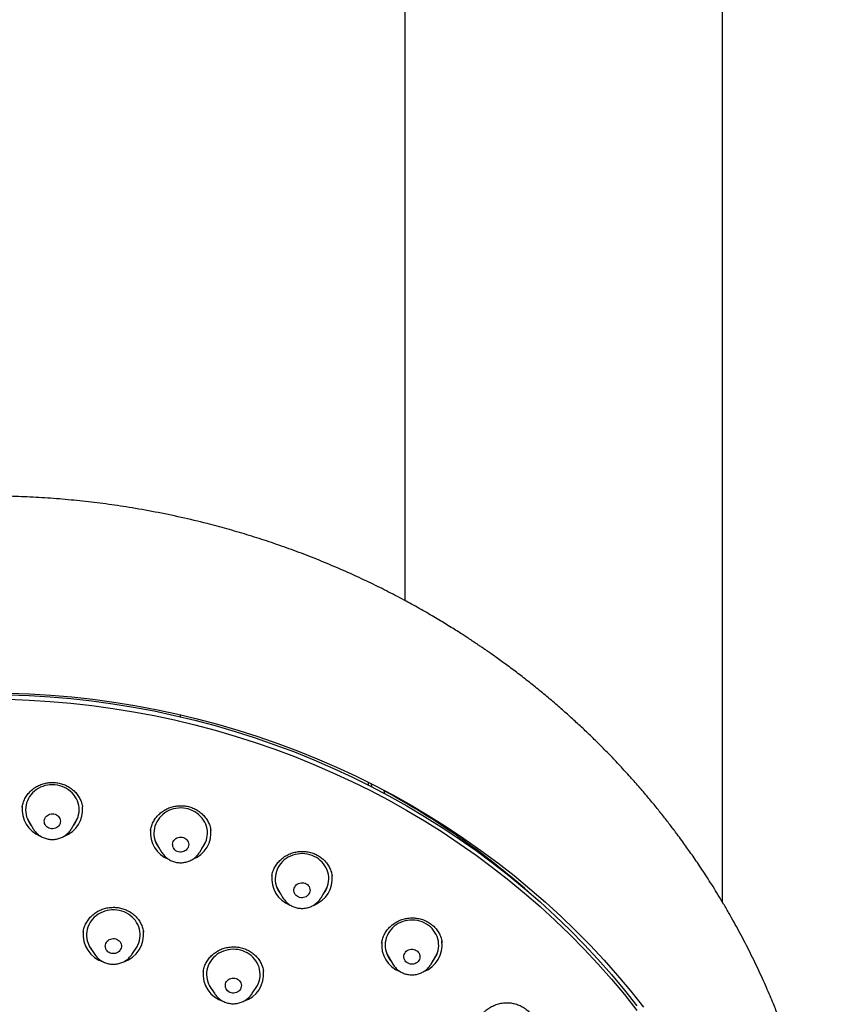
# Model space of a CAD drawing. Header units: millimetres. Extents: x 8 to 1577, y 12 to 2536.
# Tile 60 of 66: x 772 to 817, y 2166 to 2221. Entities that reach past the tile are written whole.
import ezdxf

# ---------------------------------------------------------------- set-up
doc = ezdxf.new("R2010")
doc.units = ezdxf.units.MM

msp = doc.modelspace()

# ---------------------------------------------------------------- linework, layer by layer
at = {"color": 7, "linetype": 'Continuous', "lineweight": 30}
for p, q in [((793.199, 2319.391), (793.199, 2188.208)), ((810.999, 2171.317), (810.999, 2319.391)), ((780.615, 2181.816), (780.615, 2181.706)), ((791.174, 2177.868), (791.164, 2178.017)), ((791.349, 2177.782), (791.338, 2177.94)), ((792.076, 2177.394), (792.046, 2177.572)), ((771.772, 2176.638), (771.771, 2176.631)), ((775.151, 2176.638), (775.149, 2176.656)), ((772.047, 2176.013), (772.391, 2175.43)), ((774.53, 2175.43), (774.874, 2176.013)), ((772.198, 2175.757), (772.153, 2175.801)), ((774.53, 2175.43), (774.523, 2175.418)), ((774.762, 2175.795), (774.725, 2175.76)), ((782.341, 2175.335), (782.34, 2175.342)), ((779.234, 2174.712), (779.578, 2174.128)), ((781.718, 2174.128), (782.061, 2174.712)), ((779.386, 2174.454), (779.345, 2174.494)), ((781.95, 2174.496), (781.913, 2174.461)), ((779.578, 2174.128), (779.573, 2174.137)), ((781.718, 2174.128), (781.709, 2174.115)), ((785.756, 2172.786), (785.751, 2172.761)), ((789.135, 2172.791), (789.133, 2172.803)), ((786.029, 2172.156), (786.373, 2171.572)), ((788.513, 2171.572), (788.856, 2172.156)), ((788.513, 2171.572), (788.504, 2171.558)), ((788.747, 2171.942), (788.71, 2171.907)), ((775.529, 2168.866), (775.839, 2168.396)), ((775.574, 2168.799), (775.565, 2168.808)), ((777.916, 2168.396), (778.226, 2168.866)), ((778.193, 2168.813), (778.185, 2168.805)), ((795.292, 2169.065), (795.289, 2169.077)), ((792.187, 2168.437), (792.53, 2167.854)), ((794.67, 2167.854), (795.014, 2168.437)), ((794.906, 2168.227), (794.869, 2168.191)), ((781.914, 2167.449), (781.911, 2167.429)), ((785.286, 2167.453), (785.285, 2167.461)), ((782.25, 2166.656), (782.56, 2166.186)), ((782.295, 2166.589), (782.278, 2166.607)), ((784.637, 2166.186), (784.947, 2166.656)), ((784.637, 2166.186), (784.629, 2166.174))]:
    msp.add_line(p, q, dxfattribs=at)
at = {"color": 7, "linetype": 'Continuous', "lineweight": 30, "flags": 128}
for points in [[(770.991, 2183.028), (772.18, 2182.984), (773.367, 2182.911), (774.552, 2182.809), (775.733, 2182.678), (776.911, 2182.517), (778.084, 2182.328), (779.251, 2182.11), (780.411, 2181.863), (781.564, 2181.588), (782.71, 2181.284), (783.846, 2180.953), (784.973, 2180.593), (786.089, 2180.206), (787.194, 2179.792), (788.287, 2179.351), (789.368, 2178.882), (790.435, 2178.388), (791.488, 2177.867), (792.526, 2177.321), (793.549, 2176.749), (794.555, 2176.153), (795.544, 2175.532), (796.516, 2174.886), (797.469, 2174.217), (798.404, 2173.525), (799.318, 2172.81), (800.213, 2172.073), (801.087, 2171.314), (801.939, 2170.534), (802.769, 2169.733), (803.577, 2168.912), (804.362, 2168.071), (805.122, 2167.212), (805.859, 2166.333), (806.571, 2165.438)], [(770.979, 2182.93), (772.156, 2182.887), (773.332, 2182.815), (774.505, 2182.713), (775.675, 2182.583), (776.841, 2182.424), (778.002, 2182.237), (779.157, 2182.021), (780.306, 2181.777), (781.448, 2181.504), (782.582, 2181.204), (783.707, 2180.875), (784.822, 2180.52), (785.928, 2180.136), (787.022, 2179.726), (788.104, 2179.289), (789.174, 2178.826), (790.231, 2178.336), (791.273, 2177.821), (792.301, 2177.28), (793.313, 2176.714), (794.31, 2176.123), (795.289, 2175.508), (796.251, 2174.869), (797.195, 2174.207), (798.12, 2173.521), (799.026, 2172.813), (799.912, 2172.084), (800.777, 2171.332), (801.621, 2170.56), (802.443, 2169.767), (803.243, 2168.954), (804.019, 2168.121), (804.773, 2167.27), (805.502, 2166.401), (806.207, 2165.514)], [(770.979, 2182.674), (772.156, 2182.631), (773.332, 2182.558), (774.505, 2182.457), (775.675, 2182.327), (776.841, 2182.168), (778.002, 2181.98), (779.157, 2181.764), (780.306, 2181.52), (781.448, 2181.248), (782.582, 2180.947), (783.707, 2180.619), (784.822, 2180.263), (785.928, 2179.88), (787.022, 2179.47), (788.104, 2179.033), (789.174, 2178.569), (790.231, 2178.08), (791.273, 2177.564), (792.301, 2177.023), (793.313, 2176.457), (794.31, 2175.866), (795.289, 2175.251), (796.251, 2174.613), (797.195, 2173.95), (798.12, 2173.265), (799.026, 2172.557), (799.912, 2171.827), (800.777, 2171.076), (801.621, 2170.303), (802.443, 2169.51), (803.243, 2168.697), (804.019, 2167.865), (804.773, 2167.014), (805.502, 2166.144), (806.207, 2165.257)], [(774.636, 2175.609), (774.655, 2175.632), (774.734, 2175.74), (774.802, 2175.853), (774.858, 2175.972), (774.902, 2176.096), (774.934, 2176.222), (774.954, 2176.351), (774.961, 2176.481), (774.955, 2176.611), (774.936, 2176.74), (774.905, 2176.867), (774.861, 2176.991), (774.805, 2177.11), (774.738, 2177.224), (774.66, 2177.331), (774.572, 2177.432), (774.474, 2177.524), (774.368, 2177.607), (774.254, 2177.681), (774.133, 2177.745), (774.006, 2177.798), (773.875, 2177.84), (773.74, 2177.87), (773.603, 2177.888), (773.465, 2177.895), (773.326, 2177.889), (773.189, 2177.871), (773.054, 2177.842), (772.923, 2177.801), (772.796, 2177.749), (772.675, 2177.686), (772.56, 2177.612), (772.453, 2177.529), (772.355, 2177.438), (772.266, 2177.338), (772.188, 2177.23), (772.12, 2177.117), (772.064, 2176.998), (772.019, 2176.875), (771.987, 2176.748), (771.968, 2176.619), (771.961, 2176.489), (771.967, 2176.359), (771.985, 2176.23), (772.017, 2176.103), (772.06, 2175.98), (772.116, 2175.86), (772.183, 2175.746), (772.261, 2175.639), (772.285, 2175.609)], [(781.823, 2174.308), (781.837, 2174.325), (781.916, 2174.431), (781.985, 2174.545), (782.042, 2174.663), (782.087, 2174.786), (782.12, 2174.913), (782.14, 2175.042), (782.148, 2175.172), (782.142, 2175.302), (782.124, 2175.431), (782.094, 2175.558), (782.051, 2175.682), (781.996, 2175.801), (781.93, 2175.915), (781.852, 2176.023), (781.765, 2176.124), (781.668, 2176.217), (781.562, 2176.301), (781.448, 2176.376), (781.328, 2176.44), (781.201, 2176.493), (781.07, 2176.536), (780.936, 2176.567), (780.799, 2176.586), (780.66, 2176.593), (780.522, 2176.588), (780.385, 2176.571), (780.249, 2176.542), (780.118, 2176.502), (779.99, 2176.45), (779.869, 2176.388), (779.754, 2176.315), (779.647, 2176.233), (779.548, 2176.142), (779.458, 2176.042), (779.379, 2175.935), (779.311, 2175.822), (779.254, 2175.704), (779.209, 2175.581), (779.176, 2175.454), (779.155, 2175.325), (779.148, 2175.195), (779.153, 2175.065), (779.171, 2174.936), (779.202, 2174.809), (779.245, 2174.685), (779.299, 2174.566), (779.366, 2174.451), (779.443, 2174.343), (779.472, 2174.308)], [(773.418, 2175.425), (773.343, 2175.437), (773.271, 2175.462), (773.205, 2175.498), (773.146, 2175.543), (773.096, 2175.598), (773.057, 2175.659), (773.029, 2175.726), (773.014, 2175.796), (773.011, 2175.868), (773.022, 2175.939), (773.045, 2176.007), (773.08, 2176.071), (773.126, 2176.128), (773.182, 2176.177), (773.245, 2176.217), (773.315, 2176.246), (773.389, 2176.263), (773.465, 2176.268), (773.541, 2176.262), (773.615, 2176.243), (773.684, 2176.213), (773.747, 2176.172), (773.802, 2176.122), (773.846, 2176.063), (773.88, 2175.999), (773.902, 2175.93), (773.91, 2175.859), (773.906, 2175.787), (773.89, 2175.718), (773.86, 2175.651), (773.82, 2175.591), (773.769, 2175.537), (773.709, 2175.493), (773.642, 2175.458), (773.57, 2175.435), (773.494, 2175.424), (773.418, 2175.425)], [(780.521, 2174.138), (780.45, 2174.164), (780.384, 2174.201), (780.327, 2174.248), (780.278, 2174.303), (780.24, 2174.365), (780.214, 2174.433), (780.2, 2174.503), (780.199, 2174.575), (780.211, 2174.646), (780.236, 2174.714), (780.272, 2174.777), (780.319, 2174.833), (780.376, 2174.881), (780.441, 2174.919), (780.511, 2174.947), (780.585, 2174.963), (780.662, 2174.966), (780.737, 2174.958), (780.811, 2174.938), (780.879, 2174.906), (780.941, 2174.864), (780.995, 2174.813), (781.038, 2174.754), (781.07, 2174.689), (781.09, 2174.62), (781.098, 2174.549), (781.092, 2174.477), (781.074, 2174.408), (781.043, 2174.342), (781.001, 2174.282), (780.949, 2174.23), (780.888, 2174.186), (780.82, 2174.153), (780.748, 2174.132), (780.672, 2174.122), (780.596, 2174.124), (780.521, 2174.138)], [(788.618, 2171.751), (788.627, 2171.762), (788.707, 2171.868), (788.776, 2171.981), (788.834, 2172.1), (788.88, 2172.222), (788.913, 2172.349), (788.934, 2172.477), (788.943, 2172.607), (788.938, 2172.738), (788.921, 2172.867), (788.891, 2172.994), (788.849, 2173.118), (788.795, 2173.238), (788.729, 2173.352), (788.652, 2173.461), (788.565, 2173.562), (788.469, 2173.655), (788.363, 2173.74), (788.25, 2173.815), (788.13, 2173.88), (788.004, 2173.934), (787.873, 2173.977), (787.739, 2174.009), (787.602, 2174.029), (787.464, 2174.037), (787.325, 2174.032), (787.188, 2174.016), (787.053, 2173.988), (786.921, 2173.948), (786.793, 2173.898), (786.671, 2173.836), (786.556, 2173.764), (786.448, 2173.682), (786.349, 2173.591), (786.259, 2173.492), (786.179, 2173.386), (786.11, 2173.273), (786.052, 2173.155), (786.006, 2173.032), (785.972, 2172.906), (785.951, 2172.777), (785.943, 2172.647), (785.947, 2172.517), (785.965, 2172.388), (785.994, 2172.26), (786.037, 2172.136), (786.091, 2172.017), (786.157, 2171.902), (786.233, 2171.794), (786.267, 2171.751)], [(787.237, 2171.612), (787.172, 2171.65), (787.115, 2171.698), (787.068, 2171.754), (787.031, 2171.817), (787.006, 2171.885), (786.994, 2171.956), (786.995, 2172.027), (787.008, 2172.098), (787.034, 2172.165), (787.072, 2172.228), (787.121, 2172.283), (787.178, 2172.33), (787.244, 2172.367), (787.315, 2172.393), (787.39, 2172.407), (787.466, 2172.41), (787.542, 2172.4), (787.614, 2172.379), (787.682, 2172.346), (787.743, 2172.302), (787.795, 2172.25), (787.838, 2172.19), (787.868, 2172.125), (787.887, 2172.055), (787.893, 2171.984), (787.886, 2171.912), (787.866, 2171.843), (787.834, 2171.778), (787.79, 2171.719), (787.737, 2171.668), (787.675, 2171.626), (787.607, 2171.594), (787.534, 2171.573), (787.458, 2171.565), (787.382, 2171.569), (787.307, 2171.584), (787.237, 2171.612)], [(778.067, 2168.625), (778.12, 2168.695), (778.192, 2168.806), (778.253, 2168.923), (778.303, 2169.045), (778.34, 2169.17), (778.364, 2169.298), (778.376, 2169.428), (778.375, 2169.558), (778.361, 2169.688), (778.335, 2169.816), (778.296, 2169.941), (778.245, 2170.062), (778.183, 2170.178), (778.109, 2170.288), (778.025, 2170.392), (777.931, 2170.487), (777.828, 2170.574), (777.717, 2170.652), (777.598, 2170.72), (777.474, 2170.777), (777.345, 2170.823), (777.211, 2170.858), (777.075, 2170.881), (776.937, 2170.892), (776.798, 2170.892), (776.66, 2170.879), (776.524, 2170.854), (776.391, 2170.817), (776.262, 2170.77), (776.139, 2170.711), (776.021, 2170.642), (775.911, 2170.562), (775.81, 2170.474), (775.717, 2170.377), (775.634, 2170.273), (775.562, 2170.162), (775.501, 2170.045), (775.452, 2169.923), (775.415, 2169.798), (775.39, 2169.67), (775.378, 2169.54), (775.379, 2169.41), (775.393, 2169.28), (775.419, 2169.152), (775.458, 2169.027), (775.509, 2168.906), (775.572, 2168.79), (775.645, 2168.68), (775.688, 2168.625)], [(794.776, 2168.033), (794.779, 2168.037), (794.86, 2168.143), (794.93, 2168.256), (794.988, 2168.374), (795.035, 2168.496), (795.069, 2168.623), (795.091, 2168.751), (795.1, 2168.881), (795.096, 2169.011), (795.08, 2169.14), (795.051, 2169.268), (795.009, 2169.392), (794.956, 2169.512), (794.891, 2169.627), (794.815, 2169.736), (794.728, 2169.838), (794.632, 2169.932), (794.527, 2170.017), (794.415, 2170.092), (794.295, 2170.158), (794.169, 2170.213), (794.039, 2170.257), (793.905, 2170.289), (793.768, 2170.309), (793.63, 2170.318), (793.491, 2170.314), (793.354, 2170.299), (793.218, 2170.272), (793.086, 2170.233), (792.958, 2170.182), (792.836, 2170.121), (792.72, 2170.05), (792.612, 2169.969), (792.512, 2169.878), (792.421, 2169.78), (792.341, 2169.674), (792.271, 2169.562), (792.212, 2169.444), (792.166, 2169.321), (792.131, 2169.195), (792.11, 2169.066), (792.1, 2168.936), (792.104, 2168.806), (792.121, 2168.677), (792.15, 2168.55), (792.191, 2168.425), (792.245, 2168.305), (792.31, 2168.19), (792.386, 2168.081), (792.425, 2168.033)], [(776.777, 2168.449), (776.704, 2168.471), (776.637, 2168.504), (776.576, 2168.548), (776.524, 2168.6), (776.482, 2168.66), (776.451, 2168.726), (776.433, 2168.795), (776.427, 2168.867), (776.435, 2168.938), (776.455, 2169.007), (776.487, 2169.072), (776.531, 2169.131), (776.584, 2169.182), (776.646, 2169.224), (776.715, 2169.256), (776.788, 2169.276), (776.864, 2169.284), (776.94, 2169.28), (777.014, 2169.264), (777.085, 2169.237), (777.149, 2169.198), (777.206, 2169.15), (777.253, 2169.094), (777.289, 2169.031), (777.314, 2168.963), (777.326, 2168.892), (777.325, 2168.821), (777.311, 2168.75), (777.285, 2168.683), (777.247, 2168.621), (777.198, 2168.565), (777.14, 2168.519), (777.075, 2168.482), (777.004, 2168.456), (776.929, 2168.441), (776.853, 2168.439), (776.777, 2168.449)], [(784.788, 2166.415), (784.807, 2166.439), (784.884, 2166.548), (784.95, 2166.662), (785.004, 2166.782), (785.047, 2166.906), (785.077, 2167.033), (785.094, 2167.162), (785.098, 2167.293), (785.09, 2167.423), (785.069, 2167.551), (785.036, 2167.678), (784.99, 2167.8), (784.932, 2167.919), (784.863, 2168.032), (784.784, 2168.138), (784.694, 2168.237), (784.594, 2168.328), (784.487, 2168.41), (784.371, 2168.482), (784.249, 2168.544), (784.122, 2168.595), (783.99, 2168.635), (783.855, 2168.663), (783.717, 2168.679), (783.579, 2168.683), (783.44, 2168.676), (783.303, 2168.656), (783.169, 2168.624), (783.038, 2168.581), (782.912, 2168.527), (782.792, 2168.462), (782.679, 2168.387), (782.573, 2168.303), (782.477, 2168.21), (782.39, 2168.108), (782.313, 2168), (782.247, 2167.886), (782.193, 2167.766), (782.151, 2167.642), (782.121, 2167.515), (782.103, 2167.385), (782.099, 2167.255), (782.107, 2167.125), (782.128, 2166.997), (782.161, 2166.87), (782.207, 2166.747), (782.265, 2166.629), (782.334, 2166.516), (782.409, 2166.415)], [(793.322, 2167.937), (793.266, 2167.986), (793.22, 2168.043), (793.185, 2168.106), (793.162, 2168.175), (793.151, 2168.246), (793.153, 2168.317), (793.168, 2168.388), (793.196, 2168.455), (793.235, 2168.516), (793.285, 2168.571), (793.343, 2168.616), (793.41, 2168.652), (793.481, 2168.677), (793.556, 2168.69), (793.633, 2168.691), (793.708, 2168.68), (793.78, 2168.657), (793.847, 2168.622), (793.907, 2168.578), (793.959, 2168.525), (793.999, 2168.464), (794.029, 2168.398), (794.046, 2168.328), (794.05, 2168.257), (794.041, 2168.185), (794.02, 2168.116), (793.986, 2168.052), (793.942, 2167.994), (793.887, 2167.944), (793.825, 2167.903), (793.756, 2167.872), (793.682, 2167.853), (793.606, 2167.846), (793.53, 2167.851), (793.456, 2167.869), (793.386, 2167.897), (793.322, 2167.937)], [(794.67, 2167.854), (794.665, 2167.845), (794.661, 2167.839)], [(783.403, 2166.27), (783.338, 2166.307), (783.279, 2166.353), (783.23, 2166.408), (783.192, 2166.47), (783.165, 2166.538), (783.151, 2166.608), (783.15, 2166.68), (783.161, 2166.751), (783.185, 2166.819), (783.221, 2166.882), (783.268, 2166.938), (783.324, 2166.987), (783.389, 2167.026), (783.459, 2167.053), (783.533, 2167.07), (783.609, 2167.074), (783.685, 2167.066), (783.759, 2167.047), (783.827, 2167.016), (783.89, 2166.974), (783.943, 2166.923), (783.987, 2166.864), (784.02, 2166.8), (784.041, 2166.731), (784.048, 2166.659), (784.043, 2166.588), (784.026, 2166.518), (783.995, 2166.452), (783.954, 2166.392), (783.902, 2166.339), (783.841, 2166.295), (783.774, 2166.262), (783.701, 2166.24), (783.626, 2166.229), (783.55, 2166.231), (783.475, 2166.245), (783.403, 2166.27)]]:
    msp.add_lwpolyline(points, dxfattribs=at)
at = {"color": 7, "linetype": 'Continuous', "lineweight": 30}
for centre, radius, start, end in [((770.895, 2138.685), 44.247, 48.6407, 61.4347), ((773.35, 2176.502), 1.587, 173.1473, 248.9807), ((773.57, 2176.503), 1.589, 290.8809, 5.2267), ((780.538, 2175.201), 1.587, 173.5617, 249.0309), ((780.759, 2175.2), 1.586, 290.8977, 7.7503), ((787.333, 2172.645), 1.588, 173.9647, 249.0681), ((787.552, 2172.645), 1.589, 290.8737, 5.4787), ((776.777, 2169.504), 1.596, 173.3461, 253.4051), ((776.982, 2169.501), 1.591, 287.5148, 7.6813), ((793.491, 2168.926), 1.588, 173.8478, 249.0966), ((793.711, 2168.925), 1.586, 290.8101, 7.7485), ((783.498, 2167.295), 1.597, 174.0375, 253.343), ((783.703, 2167.293), 1.593, 287.6837, 5.927)]:
    msp.add_arc(centre, radius, start, end, dxfattribs=at)
for points, knots in [([(816.979, 2151.825), (816.975, 2151.89), (816.968, 2152.011), (816.957, 2152.186), (816.946, 2152.343), (816.935, 2152.494), (816.923, 2152.659), (816.909, 2152.842), (816.89, 2153.07), (816.866, 2153.346), (816.835, 2153.675), (816.796, 2154.047), (816.749, 2154.463), (816.692, 2154.926), (816.624, 2155.426), (816.544, 2155.963), (816.444, 2156.583), (816.323, 2157.261), (816.183, 2157.973), (816.039, 2158.649), (815.891, 2159.291), (815.742, 2159.897), (815.593, 2160.469), (815.463, 2160.939), (815.355, 2161.316), (815.269, 2161.607), (815.185, 2161.886), (815.103, 2162.153), (815.022, 2162.406), (814.947, 2162.638), (814.88, 2162.844), (814.823, 2163.012), (814.778, 2163.145), (814.744, 2163.245), (814.716, 2163.326), (814.689, 2163.406), (814.655, 2163.502), (814.613, 2163.622), (814.551, 2163.796), (814.468, 2164.026), (814.364, 2164.308), (814.25, 2164.613), (814.125, 2164.936), (813.99, 2165.278), (813.834, 2165.661), (813.656, 2166.089), (813.451, 2166.562), (813.229, 2167.06), (812.992, 2167.573), (812.74, 2168.099), (812.475, 2168.634), (812.2, 2169.171), (811.921, 2169.695), (811.647, 2170.196), (811.361, 2170.701), (811.067, 2171.206), (810.764, 2171.709), (810.472, 2172.182), (810.189, 2172.627), (809.917, 2173.044), (809.656, 2173.434), (809.41, 2173.795), (809.177, 2174.129), (808.946, 2174.454), (808.707, 2174.785), (808.423, 2175.17), (808.088, 2175.614), (807.696, 2176.118), (807.269, 2176.651), (806.805, 2177.212), (806.302, 2177.799), (805.76, 2178.412), (805.193, 2179.027), (804.614, 2179.634), (804.037, 2180.216), (803.459, 2180.779), (802.886, 2181.318), (802.316, 2181.835), (801.717, 2182.362), (801.087, 2182.896), (800.43, 2183.432), (799.784, 2183.94), (799.247, 2184.348), (798.822, 2184.663), (798.513, 2184.887), (798.227, 2185.091), (797.971, 2185.272), (797.743, 2185.43), (797.546, 2185.566), (797.378, 2185.68), (797.236, 2185.775), (797.113, 2185.858), (796.991, 2185.939), (796.855, 2186.029), (796.681, 2186.143), (796.46, 2186.286), (796.188, 2186.46), (795.875, 2186.657), (795.539, 2186.865), (795.186, 2187.079), (794.817, 2187.299), (794.421, 2187.53), (794.007, 2187.765), (793.586, 2187.999), (792.977, 2188.33), (792.18, 2188.746), (791.13, 2189.263), (790.021, 2189.776), (788.855, 2190.279), (787.707, 2190.738), (786.578, 2191.157), (785.466, 2191.54), (784.356, 2191.892), (783.245, 2192.216), (782.018, 2192.543), (780.676, 2192.863), (779.217, 2193.165), (777.812, 2193.413), (776.46, 2193.613), (775.159, 2193.77), (773.855, 2193.894), (772.548, 2193.984), (771.239, 2194.039), (769.889, 2194.06), (768.5, 2194.044), (767.071, 2193.986), (765.646, 2193.887), (764.224, 2193.747), (762.807, 2193.568), (761.396, 2193.348), (760.093, 2193.107), (758.896, 2192.853), (757.797, 2192.595), (756.689, 2192.308), (755.566, 2191.989), (754.428, 2191.636), (753.276, 2191.247), (752.227, 2190.864), (751.282, 2190.494), (750.442, 2190.148), (749.598, 2189.781), (748.759, 2189.397), (747.94, 2189.003), (747.154, 2188.607), (746.398, 2188.209), (745.674, 2187.811), (744.981, 2187.415), (744.45, 2187.1), (744.069, 2186.868), (743.826, 2186.719), (743.589, 2186.571), (743.36, 2186.425), (743.144, 2186.287), (742.944, 2186.158), (742.769, 2186.043), (742.62, 2185.945), (742.503, 2185.867), (742.408, 2185.804), (742.313, 2185.74), (742.196, 2185.661), (742.024, 2185.544), (741.8, 2185.389), (741.526, 2185.199), (741.229, 2184.988), (740.905, 2184.754), (740.556, 2184.498), (740.181, 2184.217), (739.784, 2183.913), (739.365, 2183.584), (738.924, 2183.231), (738.466, 2182.853), (737.895, 2182.371), (737.235, 2181.792), (736.504, 2181.122), (735.811, 2180.46), (735.156, 2179.806), (734.537, 2179.163), (733.962, 2178.544), (733.431, 2177.949), (732.938, 2177.379), (732.468, 2176.816), (732.01, 2176.25), (731.492, 2175.587), (730.914, 2174.817), (730.282, 2173.932), (729.659, 2173.012), (729.047, 2172.056), (728.45, 2171.069), (727.871, 2170.052), (727.315, 2169.011), (726.898, 2168.176), (726.604, 2167.558), (726.423, 2167.168), (726.245, 2166.774), (726.07, 2166.377), (725.9, 2165.977), (725.735, 2165.581), (725.576, 2165.188), (725.43, 2164.814), (725.297, 2164.466), (725.182, 2164.158), (725.085, 2163.892), (725.008, 2163.675), (724.948, 2163.504), (724.902, 2163.373), (724.862, 2163.258), (724.821, 2163.138), (724.771, 2162.99), (724.711, 2162.808), (724.64, 2162.594), (724.561, 2162.348), (724.473, 2162.067), (724.376, 2161.752), (724.275, 2161.413), (724.172, 2161.054), (724.066, 2160.676), (723.957, 2160.269), (723.847, 2159.844), (723.708, 2159.279), (723.55, 2158.593), (723.388, 2157.824), (723.252, 2157.114), (723.137, 2156.459), (723.037, 2155.832), (722.954, 2155.252), (722.884, 2154.719), (722.826, 2154.23), (722.776, 2153.765), (722.734, 2153.326), (722.698, 2152.911), (722.668, 2152.525), (722.643, 2152.166), (722.629, 2151.935), (722.623, 2151.825)], [0, 0, 0, 0, 0.001371, 0.002561, 0.003648, 0.004723, 0.005941, 0.007304, 0.008812, 0.011005, 0.013446, 0.016135, 0.019291, 0.022732, 0.026457, 0.030467, 0.034762, 0.040356, 0.045703, 0.050801, 0.055651, 0.06025, 0.064601, 0.068703, 0.071021, 0.073251, 0.075393, 0.077448, 0.079414, 0.08125, 0.082839, 0.084174, 0.085157, 0.085934, 0.086507, 0.087055, 0.087796, 0.088732, 0.089861, 0.091877, 0.094107, 0.096492, 0.099032, 0.101728, 0.104579, 0.108139, 0.111914, 0.115906, 0.120113, 0.124312, 0.128705, 0.133196, 0.137532, 0.141702, 0.145705, 0.150209, 0.154482, 0.158523, 0.162333, 0.165982, 0.16939, 0.172557, 0.175483, 0.178264, 0.181218, 0.18437, 0.188668, 0.193286, 0.198224, 0.203483, 0.209062, 0.214961, 0.22118, 0.227142, 0.233064, 0.23885, 0.244498, 0.25001, 0.255385, 0.261641, 0.267701, 0.273566, 0.279234, 0.282125, 0.284886, 0.287385, 0.289619, 0.291589, 0.293294, 0.294736, 0.295913, 0.296934, 0.297897, 0.29903, 0.300409, 0.302353, 0.304639, 0.307269, 0.310243, 0.313035, 0.316074, 0.31936, 0.322787, 0.326194, 0.329581, 0.33748, 0.345262, 0.354374, 0.363321, 0.372102, 0.380478, 0.388706, 0.396868, 0.404984, 0.413053, 0.42355, 0.433967, 0.444304, 0.453467, 0.46261, 0.471752, 0.480894, 0.490036, 0.499177, 0.509149, 0.519121, 0.529094, 0.539067, 0.549041, 0.559016, 0.56899, 0.576828, 0.584687, 0.592698, 0.600881, 0.609239, 0.617769, 0.626473, 0.632783, 0.639181, 0.645667, 0.652238, 0.65869, 0.664908, 0.670894, 0.676796, 0.682452, 0.687861, 0.689919, 0.691939, 0.693921, 0.695865, 0.697732, 0.699383, 0.700925, 0.702195, 0.703194, 0.703921, 0.704631, 0.705632, 0.706926, 0.709071, 0.711444, 0.71404, 0.716858, 0.719963, 0.723301, 0.72687, 0.73067, 0.734703, 0.738968, 0.7434, 0.75073, 0.757833, 0.764709, 0.771357, 0.777779, 0.783973, 0.789605, 0.795035, 0.800268, 0.805496, 0.810814, 0.81852, 0.826407, 0.834474, 0.842721, 0.851144, 0.859675, 0.868292, 0.876995, 0.880136, 0.883287, 0.88645, 0.889624, 0.892809, 0.896005, 0.899063, 0.902118, 0.90485, 0.907258, 0.909343, 0.911105, 0.912326, 0.913336, 0.914155, 0.915003, 0.916149, 0.917592, 0.919225, 0.921123, 0.923286, 0.925714, 0.928406, 0.931077, 0.933967, 0.937074, 0.940379, 0.943672, 0.949934, 0.955925, 0.961044, 0.965946, 0.970632, 0.975101, 0.978909, 0.982543, 0.986005, 0.989279, 0.992313, 0.995108, 0.997668, 1, 1, 1, 1]), ([(771.768, 2176.638), (771.77, 2176.653), (771.778, 2176.71), (771.803, 2176.809), (771.843, 2176.934), (771.895, 2177.057), (771.957, 2177.176), (772.03, 2177.291), (772.111, 2177.399), (772.201, 2177.5), (772.299, 2177.593), (772.404, 2177.678), (772.515, 2177.754), (772.632, 2177.821), (772.756, 2177.879), (772.884, 2177.929), (773.017, 2177.968), (773.153, 2177.998), (773.291, 2178.017), (773.429, 2178.025), (773.567, 2178.022), (773.703, 2178.009), (773.838, 2177.986), (773.97, 2177.952), (774.1, 2177.908), (774.226, 2177.854), (774.348, 2177.791), (774.464, 2177.718), (774.574, 2177.637), (774.676, 2177.548), (774.769, 2177.452), (774.853, 2177.35), (774.928, 2177.242), (774.993, 2177.128), (775.05, 2177.008), (775.096, 2176.884), (775.13, 2176.766), (775.144, 2176.689), (775.15, 2176.656)], [0, 0, 0, 0, 0.0095742, 0.0379118, 0.0665468, 0.0954066, 0.1244031, 0.1534381, 0.1823815, 0.2111478, 0.2396717, 0.2679258, 0.2959309, 0.3240578, 0.3523765, 0.3808491, 0.4094208, 0.4380246, 0.4665694, 0.494993, 0.523248, 0.551297, 0.5792037, 0.6072936, 0.6356125, 0.6641098, 0.692722, 0.7213791, 0.7499919, 0.7785043, 0.8068819, 0.8350506, 0.8630921, 0.8914497, 0.9200978, 0.9489647, 0.9779604, 1, 1, 1, 1]), ([(778.956, 2175.341), (778.961, 2175.37), (778.973, 2175.442), (779.004, 2175.555), (779.048, 2175.677), (779.103, 2175.796), (779.169, 2175.912), (779.244, 2176.023), (779.329, 2176.129), (779.423, 2176.228), (779.525, 2176.32), (779.634, 2176.403), (779.748, 2176.477), (779.868, 2176.541), (779.992, 2176.596), (780.121, 2176.641), (780.254, 2176.677), (780.39, 2176.702), (780.528, 2176.717), (780.667, 2176.722), (780.806, 2176.716), (780.944, 2176.7), (781.078, 2176.673), (781.209, 2176.636), (781.336, 2176.589), (781.459, 2176.532), (781.578, 2176.466), (781.691, 2176.391), (781.798, 2176.306), (781.897, 2176.215), (781.988, 2176.115), (782.07, 2176.01), (782.143, 2175.899), (782.204, 2175.784), (782.256, 2175.665), (782.297, 2175.541), (782.326, 2175.43), (782.335, 2175.361), (782.339, 2175.335)], [0, 0, 0, 0, 0.019536, 0.047726, 0.075664, 0.103849, 0.132318, 0.161, 0.189812, 0.218655, 0.247405, 0.275978, 0.30431, 0.332377, 0.36022, 0.388191, 0.416362, 0.444694, 0.47313, 0.501606, 0.530029, 0.558336, 0.586483, 0.614433, 0.642254, 0.67028, 0.698542, 0.72699, 0.755559, 0.784179, 0.812764, 0.841256, 0.869621, 0.897778, 0.925819, 0.954171, 0.982804, 1, 1, 1, 1]), ([(772.392, 2175.429), (772.411, 2175.398), (772.45, 2175.335), (772.522, 2175.247), (772.602, 2175.164), (772.69, 2175.089), (772.785, 2175.023), (772.887, 2174.965), (772.994, 2174.917), (773.105, 2174.879), (773.219, 2174.851), (773.336, 2174.834), (773.455, 2174.828), (773.573, 2174.833), (773.691, 2174.849), (773.806, 2174.876), (773.918, 2174.913), (774.026, 2174.961), (774.129, 2175.018), (774.226, 2175.085), (774.315, 2175.16), (774.397, 2175.244), (774.467, 2175.329), (774.505, 2175.39), (774.522, 2175.417)], [0, 0, 0, 0, 0.043034, 0.088343, 0.133743, 0.17924, 0.22484, 0.27054, 0.316338, 0.362227, 0.408197, 0.454239, 0.50034, 0.546487, 0.592663, 0.63885, 0.685033, 0.731195, 0.777318, 0.823386, 0.869382, 0.915292, 0.961104, 1, 1, 1, 1]), ([(778.955, 2175.341), (778.954, 2175.337), (778.953, 2175.332), (778.952, 2175.326), (778.952, 2175.324)], [0, 0, 0, 0, 0.726729, 1, 1, 1, 1]), ([(785.752, 2172.786), (785.76, 2172.829), (785.777, 2172.916), (785.815, 2173.042), (785.864, 2173.165), (785.922, 2173.283), (785.991, 2173.395), (786.069, 2173.502), (786.156, 2173.604), (786.253, 2173.699), (786.357, 2173.788), (786.469, 2173.869), (786.588, 2173.941), (786.711, 2174.003), (786.838, 2174.056), (786.968, 2174.097), (787.101, 2174.129), (787.236, 2174.15), (787.373, 2174.162), (787.512, 2174.163), (787.65, 2174.153), (787.788, 2174.133), (787.923, 2174.103), (788.054, 2174.062), (788.181, 2174.012), (788.301, 2173.953), (788.417, 2173.884), (788.526, 2173.807), (788.629, 2173.721), (788.725, 2173.626), (788.813, 2173.525), (788.892, 2173.417), (788.961, 2173.304), (789.021, 2173.185), (789.069, 2173.064), (789.106, 2172.939), (789.127, 2172.852), (789.132, 2172.806), (789.132, 2172.803)], [0, 0, 0, 0, 0.028758, 0.057799, 0.086503, 0.114791, 0.142809, 0.171071, 0.199613, 0.228368, 0.257254, 0.286174, 0.315003, 0.343657, 0.372075, 0.400231, 0.428174, 0.456268, 0.48457, 0.513041, 0.541623, 0.570252, 0.598836, 0.62731, 0.655631, 0.683764, 0.71178, 0.740023, 0.768512, 0.797194, 0.826004, 0.854872, 0.883709, 0.912455, 0.941073, 0.969475, 0.997761, 1, 1, 1, 1]), ([(779.573, 2174.138), (779.575, 2174.134), (779.595, 2174.096), (779.642, 2174.029), (779.713, 2173.94), (779.794, 2173.857), (779.883, 2173.783), (779.979, 2173.717), (780.081, 2173.66), (780.188, 2173.612), (780.299, 2173.575), (780.414, 2173.548), (780.531, 2173.532), (780.649, 2173.527), (780.768, 2173.532), (780.885, 2173.549), (781.001, 2173.576), (781.113, 2173.614), (781.22, 2173.663), (781.323, 2173.721), (781.419, 2173.788), (781.508, 2173.864), (781.589, 2173.948), (781.657, 2174.031), (781.693, 2174.09), (781.708, 2174.115)], [0, 0, 0, 0, 0.0054694, 0.050514, 0.0956374, 0.1408513, 0.1861631, 0.2315762, 0.2770899, 0.3227004, 0.3684008, 0.414182, 0.4600334, 0.5059427, 0.5518967, 0.5978787, 0.6438712, 0.6898581, 0.7358227, 0.7817479, 0.8276166, 0.873413, 0.9191227, 0.9647343, 1, 1, 1, 1]), ([(786.182, 2171.897), (786.169, 2171.908), (786.155, 2171.92), (786.143, 2171.933), (786.143, 2171.934)], [0, 0, 0, 0, 0.933626, 1, 1, 1, 1]), ([(786.371, 2171.577), (786.373, 2171.573), (786.393, 2171.535), (786.441, 2171.468), (786.513, 2171.379), (786.594, 2171.297), (786.683, 2171.223), (786.779, 2171.157), (786.881, 2171.101), (786.989, 2171.054), (787.1, 2171.017), (787.215, 2170.991), (787.333, 2170.975), (787.451, 2170.97), (787.569, 2170.977), (787.687, 2170.994), (787.802, 2171.022), (787.914, 2171.06), (788.021, 2171.109), (788.123, 2171.168), (788.219, 2171.236), (788.308, 2171.312), (788.388, 2171.396), (788.454, 2171.478), (788.488, 2171.535), (788.503, 2171.558)], [0, 0, 0, 0, 0.005925, 0.051083, 0.09632, 0.141649, 0.187076, 0.232604, 0.278234, 0.32396, 0.369776, 0.415672, 0.461638, 0.507661, 0.553728, 0.599823, 0.645927, 0.692024, 0.738099, 0.784132, 0.830109, 0.876012, 0.921827, 0.967543, 1, 1, 1, 1]), ([(775.185, 2169.647), (775.185, 2169.649), (775.19, 2169.694), (775.21, 2169.78), (775.246, 2169.904), (775.293, 2170.026), (775.351, 2170.144), (775.42, 2170.259), (775.498, 2170.369), (775.585, 2170.473), (775.681, 2170.57), (775.784, 2170.659), (775.894, 2170.738), (776.009, 2170.809), (776.129, 2170.87), (776.255, 2170.922), (776.385, 2170.964), (776.52, 2170.997), (776.657, 2171.02), (776.795, 2171.032), (776.934, 2171.034), (777.072, 2171.025), (777.208, 2171.006), (777.341, 2170.976), (777.471, 2170.936), (777.597, 2170.886), (777.72, 2170.827), (777.837, 2170.758), (777.949, 2170.68), (778.054, 2170.594), (778.151, 2170.501), (778.24, 2170.4), (778.318, 2170.294), (778.387, 2170.183), (778.446, 2170.067), (778.495, 2169.946), (778.534, 2169.821), (778.558, 2169.719), (778.566, 2169.658), (778.568, 2169.641)], [0, 0, 0, 0, 0.001615, 0.029674, 0.057498, 0.085573, 0.11393, 0.142502, 0.1712, 0.199928, 0.228561, 0.257014, 0.285225, 0.313169, 0.340887, 0.368739, 0.396784, 0.424987, 0.453291, 0.48163, 0.509913, 0.538079, 0.566081, 0.593883, 0.62156, 0.649442, 0.677555, 0.705846, 0.734253, 0.762705, 0.791117, 0.819434, 0.847623, 0.875604, 0.903474, 0.931672, 0.960152, 0.988838, 1, 1, 1, 1]), ([(791.905, 2169.035), (791.909, 2169.058), (791.918, 2169.125), (791.947, 2169.234), (791.989, 2169.361), (792.043, 2169.485), (792.106, 2169.603), (792.178, 2169.716), (792.259, 2169.82), (792.349, 2169.918), (792.446, 2170.01), (792.553, 2170.094), (792.666, 2170.171), (792.787, 2170.239), (792.913, 2170.299), (793.043, 2170.349), (793.176, 2170.388), (793.311, 2170.417), (793.447, 2170.435), (793.583, 2170.443), (793.72, 2170.44), (793.856, 2170.427), (793.992, 2170.403), (794.126, 2170.369), (794.257, 2170.325), (794.383, 2170.272), (794.503, 2170.209), (794.617, 2170.137), (794.724, 2170.058), (794.823, 2169.97), (794.915, 2169.875), (794.998, 2169.772), (795.073, 2169.663), (795.139, 2169.547), (795.195, 2169.427), (795.24, 2169.303), (795.274, 2169.182), (795.287, 2169.102), (795.293, 2169.065)], [0, 0, 0, 0, 0.015101, 0.043936, 0.072873, 0.101744, 0.13039, 0.158693, 0.186579, 0.214194, 0.242051, 0.27019, 0.298545, 0.327034, 0.355564, 0.384009, 0.412286, 0.440336, 0.468134, 0.495734, 0.523499, 0.551479, 0.579634, 0.607907, 0.636232, 0.664523, 0.692715, 0.720765, 0.74864, 0.77641, 0.804419, 0.832679, 0.861134, 0.889718, 0.918359, 0.946967, 0.975479, 1, 1, 1, 1]), ([(778.57, 2169.641), (778.57, 2169.645), (778.57, 2169.65), (778.568, 2169.656), (778.568, 2169.658)], [0, 0, 0, 0, 0.687721, 1, 1, 1, 1]), ([(781.911, 2167.449), (781.916, 2167.48), (781.929, 2167.554), (781.961, 2167.669), (782.006, 2167.792), (782.061, 2167.91), (782.126, 2168.024), (782.201, 2168.132), (782.285, 2168.235), (782.379, 2168.333), (782.482, 2168.424), (782.591, 2168.507), (782.707, 2168.581), (782.829, 2168.646), (782.954, 2168.701), (783.083, 2168.745), (783.215, 2168.78), (783.349, 2168.804), (783.486, 2168.818), (783.625, 2168.822), (783.763, 2168.816), (783.901, 2168.799), (784.037, 2168.771), (784.169, 2168.734), (784.297, 2168.687), (784.419, 2168.63), (784.536, 2168.564), (784.647, 2168.49), (784.752, 2168.406), (784.851, 2168.315), (784.941, 2168.215), (785.023, 2168.11), (785.095, 2167.998), (785.157, 2167.882), (785.209, 2167.762), (785.249, 2167.639), (785.275, 2167.539), (785.283, 2167.479), (785.285, 2167.461)], [0, 0, 0, 0, 0.020483, 0.049502, 0.078183, 0.10645, 0.134455, 0.162703, 0.19123, 0.219968, 0.248833, 0.277729, 0.306531, 0.335156, 0.363541, 0.391664, 0.419572, 0.447642, 0.475917, 0.504359, 0.532912, 0.561507, 0.590055, 0.618492, 0.646773, 0.674863, 0.702843, 0.731055, 0.75951, 0.788154, 0.816922, 0.845745, 0.874534, 0.903233, 0.931806, 0.960162, 0.988411, 1, 1, 1, 1]), ([(775.837, 2168.4), (775.84, 2168.394), (775.863, 2168.356), (775.915, 2168.291), (775.992, 2168.205), (776.078, 2168.128), (776.171, 2168.058), (776.271, 2167.998), (776.376, 2167.947), (776.486, 2167.906), (776.6, 2167.875), (776.716, 2167.854), (776.834, 2167.845), (776.953, 2167.847), (777.071, 2167.859), (777.187, 2167.882), (777.3, 2167.916), (777.41, 2167.961), (777.514, 2168.015), (777.613, 2168.079), (777.705, 2168.152), (777.789, 2168.233), (777.86, 2168.314), (777.898, 2168.372), (777.915, 2168.397)], [0, 0, 0, 0, 0.008214, 0.055307, 0.10249, 0.149774, 0.197162, 0.244657, 0.292254, 0.339948, 0.38773, 0.43559, 0.483516, 0.531493, 0.579507, 0.627539, 0.675571, 0.723586, 0.771567, 0.819496, 0.867355, 0.915129, 0.962804, 1, 1, 1, 1]), ([(792.34, 2168.177), (792.33, 2168.186), (792.317, 2168.198), (792.304, 2168.211), (792.3, 2168.216)], [0, 0, 0, 0, 0.668777, 1, 1, 1, 1]), ([(792.531, 2167.854), (792.533, 2167.85), (792.553, 2167.812), (792.601, 2167.746), (792.673, 2167.657), (792.755, 2167.576), (792.844, 2167.502), (792.94, 2167.436), (793.043, 2167.38), (793.15, 2167.334), (793.262, 2167.297), (793.377, 2167.271), (793.494, 2167.256), (793.613, 2167.252), (793.731, 2167.259), (793.848, 2167.276), (793.963, 2167.305), (794.075, 2167.344), (794.182, 2167.393), (794.284, 2167.452), (794.38, 2167.52), (794.468, 2167.597), (794.548, 2167.681), (794.613, 2167.762), (794.646, 2167.817), (794.66, 2167.839)], [0, 0, 0, 0, 0.005479, 0.050752, 0.096106, 0.141551, 0.187095, 0.232741, 0.278488, 0.324332, 0.370265, 0.416279, 0.462362, 0.508502, 0.554686, 0.600896, 0.647115, 0.693327, 0.739515, 0.785662, 0.83175, 0.877765, 0.923691, 0.969517, 1, 1, 1, 1]), ([(782.56, 2166.187), (782.578, 2166.16), (782.618, 2166.102), (782.691, 2166.019), (782.774, 2165.939), (782.865, 2165.868), (782.963, 2165.804), (783.067, 2165.751), (783.175, 2165.707), (783.288, 2165.673), (783.404, 2165.649), (783.521, 2165.637), (783.64, 2165.635), (783.758, 2165.644), (783.875, 2165.664), (783.989, 2165.695), (784.1, 2165.737), (784.206, 2165.788), (784.306, 2165.85), (784.4, 2165.92), (784.487, 2165.999), (784.564, 2166.083), (784.608, 2166.144), (784.629, 2166.174)], [0, 0, 0, 0, 0.0405831, 0.0880932, 0.1357016, 0.1834146, 0.2312345, 0.2791593, 0.3271837, 0.3752998, 0.4234974, 0.4717647, 0.5200884, 0.5684542, 0.6168427, 0.6652366, 0.7136189, 0.7619717, 0.810277, 0.8585172, 0.906676, 0.9547392, 1, 1, 1, 1]), ([(797.201, 2164.297), (797.208, 2164.331), (797.221, 2164.409), (797.256, 2164.527), (797.302, 2164.651), (797.36, 2164.772), (797.427, 2164.89), (797.504, 2165.002), (797.59, 2165.107), (797.683, 2165.204), (797.783, 2165.293), (797.891, 2165.373), (798.005, 2165.445), (798.126, 2165.509), (798.252, 2165.565), (798.384, 2165.611), (798.519, 2165.647), (798.656, 2165.673), (798.795, 2165.688), (798.932, 2165.693), (799.069, 2165.687), (799.204, 2165.671), (799.337, 2165.644), (799.468, 2165.607), (799.597, 2165.56), (799.721, 2165.503), (799.84, 2165.437), (799.953, 2165.362), (800.058, 2165.28), (800.156, 2165.189), (800.244, 2165.092), (800.324, 2164.989), (800.395, 2164.879), (800.456, 2164.763), (800.508, 2164.643), (800.549, 2164.518), (800.577, 2164.408), (800.586, 2164.339), (800.59, 2164.314)], [0, 0, 0, 0, 0.022979, 0.051205, 0.079763, 0.108542, 0.137414, 0.166213, 0.194784, 0.223009, 0.250816, 0.278358, 0.306148, 0.334228, 0.362532, 0.390978, 0.419471, 0.447888, 0.476144, 0.504179, 0.531969, 0.559573, 0.587356, 0.615363, 0.643553, 0.67187, 0.700249, 0.728606, 0.756875, 0.785012, 0.812985, 0.84086, 0.868979, 0.89735, 0.925914, 0.954603, 0.983342, 1, 1, 1, 1])]:
    msp.add_open_spline(points, degree=3, knots=knots, dxfattribs=at)

doc.saveas('drawing.dxf')
